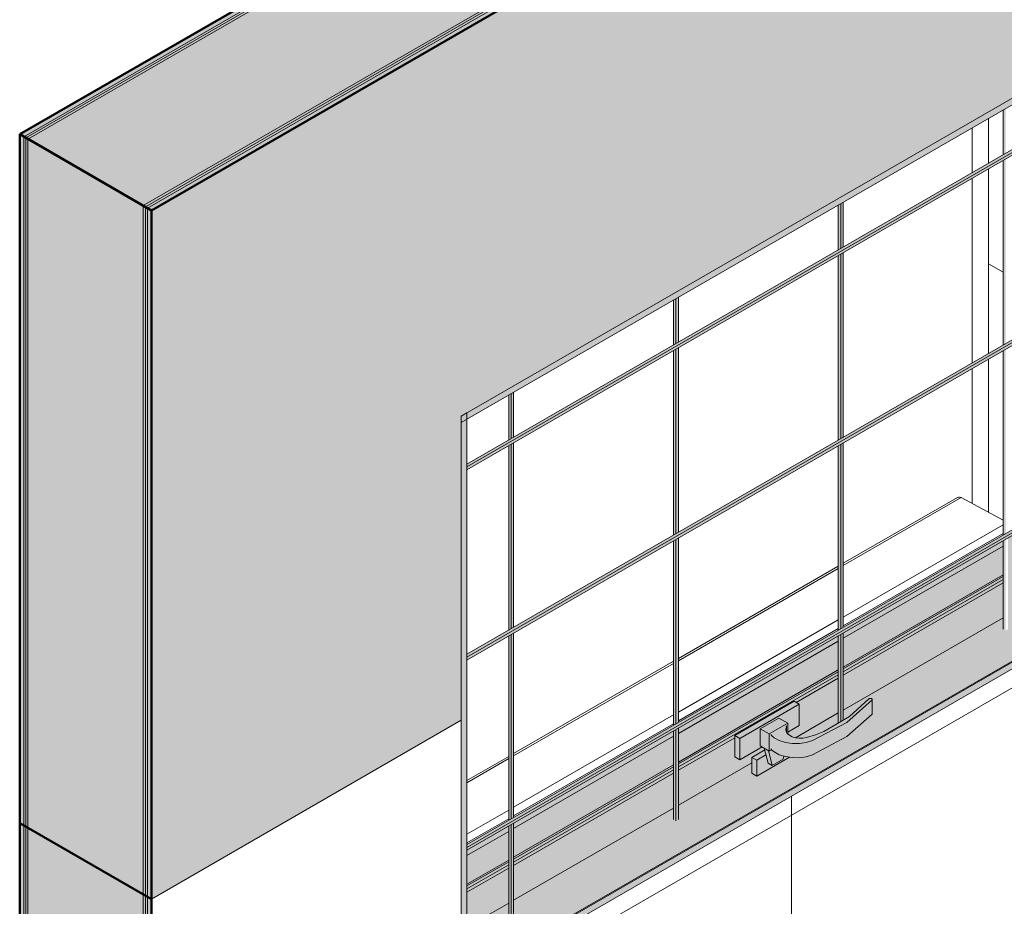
# Model space of a CAD drawing. Header units: metres. Extents: x -5.4 to 6, y -8 to 2.6.
# Tile 16 of 63: x 2.748 to 3.593, y -5.23 to -4.468. Entities that reach past the tile are written whole.
import ezdxf

# ---------------------------------------------------------------- set-up
doc = ezdxf.new("R2010")
doc.units = ezdxf.units.M
for name, color, linetype, lineweight in [('A-GLAZ', 7, 'Continuous', 5), ('A-WALL', 7, 'Continuous', 5), ('A-WALL-PATT', 7, 'Continuous', 5), ('I-WALL', 7, 'Continuous', 5), ('Q-CASE', 7, 'Continuous', 5)]:
    doc.layers.add(name, color=color, linetype=linetype, lineweight=lineweight)

# ---------------------------------------------------------------- blocks, each defined once
blk = doc.blocks.new('JANELA MAXIM-AR_O_BANHEIRO0')
at = {"layer": 'A-GLAZ', "true_color": 0xfffffc}
for points in [[(4.81642, -4.81424), (5.38211, -4.48764), (5.38211, -4.48201), (4.81642, -4.80861)], [(4.8213, -4.85233), (5.35312, -4.54529), (5.351, -4.54406), (4.8213, -4.84988)], [(4.8213, -4.85478), (5.35312, -4.54773), (5.35312, -4.54529), (4.8213, -4.85233), (4.8213, -4.85296)], [(4.8213, -5.01563), (5.35312, -4.70858), (5.351, -4.70736), (4.8213, -5.01318)], [(4.8213, -5.01808), (5.35312, -4.71103), (5.35312, -4.70858), (4.8213, -5.01563)], [(4.81642, -5.29295), (4.8213, -5.29013), (4.82096, -4.81162), (4.81642, -4.81424), (4.81642, -5.29187)], [(4.8213, -5.17893), (5.35312, -4.87188), (5.351, -4.87066), (4.8213, -5.17648), (4.8213, -5.17836)], [(4.8213, -5.18138), (5.35312, -4.87433), (5.35312, -4.87188), (4.8213, -5.17893)], [(4.81642, -5.2985), (5.38211, -4.9719), (5.38211, -4.96635), (4.81642, -5.29295), (4.81642, -5.29728)], [(4.8213, -5.29013), (5.37723, -4.96917), (5.37637, -4.96859), (4.8213, -5.28905)]]:
    blk.add_hatch(color=7, dxfattribs=at).paths.add_polyline_path(points)
h = blk.add_hatch(color=7, dxfattribs=at)
h.paths.add_polyline_path([(5.28347, -4.99293), (5.28347, -4.91455), (5.28135, -4.91602), (5.28135, -4.9917)])
h.paths.add_polyline_path([(5.28135, -4.91087), (5.28347, -4.90965), (5.28347, -4.75125), (5.28135, -4.75247), (5.28135, -4.90699)])
h.paths.add_polyline_path([(5.28135, -4.74757), (5.28347, -4.74635), (5.28347, -4.58795), (5.28135, -4.58917), (5.28135, -4.74329)])
h.paths.add_polyline_path([(5.28135, -4.58427), (5.28347, -4.58305), (5.28347, -4.54459), (5.28135, -4.54582), (5.28135, -4.54657)])
h = blk.add_hatch(color=7, dxfattribs=at)
h.paths.add_polyline_path([(5.13993, -5.07225), (5.14205, -5.07101), (5.14205, -4.9962), (5.13993, -4.99765), (5.13993, -5.07163)])
h.paths.add_polyline_path([(5.13993, -4.99252), (5.14205, -4.9913), (5.14205, -4.8329), (5.13993, -4.83412), (5.13993, -4.98362)])
h.paths.add_polyline_path([(5.13993, -4.82922), (5.14205, -4.828), (5.14205, -4.6696), (5.13993, -4.67082), (5.13993, -4.77636)])
h.paths.add_polyline_path([(5.13993, -4.66592), (5.14205, -4.6647), (5.14205, -4.62624), (5.13993, -4.62747), (5.13993, -4.6402)])
h = blk.add_hatch(color=7, dxfattribs=at)
h.paths.add_polyline_path([(5.14205, -5.07101), (5.14417, -5.06977), (5.14417, -4.99497), (5.14205, -4.9962), (5.14205, -5.06666)])
h.paths.add_polyline_path([(5.14205, -4.9913), (5.14417, -4.99007), (5.14417, -4.83167), (5.14205, -4.8329), (5.14205, -4.9824)])
h.paths.add_polyline_path([(5.14205, -4.828), (5.14417, -4.82677), (5.14417, -4.66837), (5.14205, -4.6696), (5.14205, -4.77636)])
h.paths.add_polyline_path([(5.14205, -4.6647), (5.14417, -4.66347), (5.14417, -4.62502), (5.14205, -4.62624), (5.14205, -4.63653)])
h = blk.add_hatch(color=7, dxfattribs=at)
h.paths.add_polyline_path([(5.00063, -5.15623), (5.00063, -5.07785), (4.9985, -5.07907), (4.9985, -5.155)])
h.paths.add_polyline_path([(4.9985, -5.07417), (5.00063, -5.07295), (5.00063, -4.91455), (4.9985, -4.91577), (4.9985, -5.06527)])
h.paths.add_polyline_path([(4.9985, -4.91087), (5.00063, -4.90965), (5.00063, -4.75125), (4.9985, -4.75247), (4.9985, -4.87858)])
h.paths.add_polyline_path([(4.9985, -4.74757), (5.00063, -4.74635), (5.00063, -4.70789), (4.9985, -4.70912), (4.9985, -4.74329)])
h = blk.add_hatch(color=7, dxfattribs=at)
h.paths.add_polyline_path([(5.00063, -5.15623), (5.00275, -5.155), (5.00275, -5.07662), (5.00063, -5.07785), (5.00063, -5.14398)])
h.paths.add_polyline_path([(5.00063, -5.07295), (5.00275, -5.07172), (5.00275, -4.91332), (5.00063, -4.91455), (5.00063, -5.06405)])
h.paths.add_polyline_path([(5.00063, -4.90965), (5.00275, -4.90842), (5.00275, -4.75002), (5.00063, -4.75125), (5.00063, -4.87858)])
h.paths.add_polyline_path([(5.00063, -4.74635), (5.00275, -4.74512), (5.00275, -4.70667), (5.00063, -4.70789), (5.00063, -4.74329)])
h = blk.add_hatch(color=7, dxfattribs=at)
h.paths.add_polyline_path([(4.8592, -5.23788), (4.8592, -5.15949), (4.85708, -5.16072), (4.85708, -5.23665)])
h.paths.add_polyline_path([(4.85708, -5.15582), (4.8592, -5.1546), (4.8592, -4.9962), (4.85708, -4.99742), (4.85708, -5.14692)])
h.paths.add_polyline_path([(4.85708, -4.99252), (4.8592, -4.9913), (4.8592, -4.8329), (4.85708, -4.83412), (4.85708, -4.92956)])
h.paths.add_polyline_path([(4.85708, -4.82922), (4.8592, -4.828), (4.8592, -4.78954), (4.85708, -4.79077), (4.85708, -4.81424)])
h = blk.add_hatch(color=7, dxfattribs=at)
h.paths.add_polyline_path([(4.8592, -5.23788), (4.86133, -5.23665), (4.86133, -5.15827), (4.8592, -5.15949), (4.8592, -5.23595)])
h.paths.add_polyline_path([(4.8592, -5.1546), (4.86133, -5.15337), (4.86133, -4.99497), (4.8592, -4.9962), (4.8592, -5.1457)])
h.paths.add_polyline_path([(4.8592, -4.9913), (4.86133, -4.99007), (4.86133, -4.83167), (4.8592, -4.8329), (4.8592, -4.92956)])
h.paths.add_polyline_path([(4.8592, -4.828), (4.86133, -4.82677), (4.86133, -4.78832), (4.8592, -4.78954), (4.8592, -4.81424)])
h = blk.add_hatch(color=7, dxfattribs=at)
h.paths.add_polyline_path([(4.8213, -5.18587), (4.85708, -5.16521), (4.85708, -5.16072), (4.8213, -5.18138)])
h.paths.add_polyline_path([(4.86133, -5.16276), (4.9985, -5.08356), (4.9985, -5.07907), (4.86133, -5.15827)])
h.paths.add_polyline_path([(5.00275, -5.08111), (5.13993, -5.00191), (5.13993, -4.99742), (5.00275, -5.07662)])
h.paths.add_polyline_path([(5.14417, -4.99946), (5.28135, -4.92026), (5.28135, -4.91577), (5.14417, -4.99497)])
h.paths.add_polyline_path([(5.28559, -4.91781), (5.30433, -4.90699), (5.30044, -4.90475), (5.28559, -4.91332), (5.28559, -4.91744)])
h = blk.add_hatch(color=7, dxfattribs=at)
h.paths.add_polyline_path([(4.8213, -5.21053), (4.85708, -5.18987), (4.85708, -5.16521), (4.8213, -5.18587), (4.8213, -5.2053)])
h.paths.add_polyline_path([(4.86133, -5.18742), (4.9985, -5.10822), (4.9985, -5.08356), (4.86133, -5.16276), (4.86133, -5.18219)])
h.paths.add_polyline_path([(5.00275, -5.10577), (5.13993, -5.02657), (5.13993, -5.00191), (5.00275, -5.08111), (5.00275, -5.10054)])
h.paths.add_polyline_path([(5.14417, -5.02412), (5.28135, -4.94492), (5.28135, -4.92026), (5.14417, -4.99946), (5.14417, -5.01889)])
h.paths.add_polyline_path([(5.28559, -4.94247), (5.30433, -4.93165), (5.30433, -4.90699), (5.28559, -4.91781), (5.28559, -4.93724)])
h = blk.add_hatch(color=7, dxfattribs=at)
h.paths.add_polyline_path([(4.8213, -5.24751), (4.85708, -5.22686), (4.85708, -5.19689), (4.8213, -5.21755), (4.8213, -5.2467)])
h.paths.add_polyline_path([(4.86133, -5.22441), (4.9985, -5.14521), (4.9985, -5.11524), (4.86133, -5.19444), (4.86133, -5.22359)])
h.paths.add_polyline_path([(5.00275, -5.14276), (5.06586, -5.10632), (5.06586, -5.10167), (5.07683, -5.09533), (5.07646, -5.09383), (5.07452, -5.09271), (5.05543, -5.10373), (5.05118, -5.10128), (5.05118, -5.08483), (5.00275, -5.11279), (5.00275, -5.14194)])
h.paths.add_polyline_path([(5.10311, -5.08481), (5.13993, -5.06356), (5.13993, -5.03359), (5.10376, -5.05447), (5.10634, -5.05596), (5.10634, -5.07433), (5.09662, -5.07995), (5.09662, -5.08159), (5.09874, -5.08315), (5.10047, -5.08403), (5.10218, -5.08453)])
h.paths.add_polyline_path([(5.14417, -5.06111), (5.28135, -4.98191), (5.28135, -4.95194), (5.14417, -5.03114), (5.14417, -5.06029)])
h.paths.add_polyline_path([(5.28559, -4.97946), (5.34039, -4.94782), (5.34039, -4.91785), (5.28559, -4.94949), (5.28559, -4.97864)])
h = blk.add_hatch(color=7, dxfattribs=at)
h.paths.add_polyline_path([(4.8213, -5.21755), (4.85708, -5.19689), (4.85687, -5.19416), (4.8213, -5.21469)])
h.paths.add_polyline_path([(4.86133, -5.19444), (4.9985, -5.11524), (4.9985, -5.11238), (4.86133, -5.19158), (4.86133, -5.19424)])
h.paths.add_polyline_path([(5.00275, -5.11279), (5.05118, -5.08483), (5.05145, -5.08275), (5.1021, -5.05351), (5.10376, -5.05447), (5.13993, -5.03359), (5.13993, -5.03073), (5.00275, -5.10993)])
h.paths.add_polyline_path([(5.14417, -5.03114), (5.28135, -4.95194), (5.28135, -4.94908), (5.14417, -5.02828)])
h.paths.add_polyline_path([(5.28559, -4.94949), (5.32066, -4.92924), (5.31819, -4.92781), (5.28559, -4.94663), (5.28559, -4.94741)])
h = blk.add_hatch(color=7, dxfattribs=at)
h.paths.add_polyline_path([(4.8213, -5.21208), (4.85708, -5.19142), (4.85708, -5.18987), (4.8213, -5.21053)])
h.paths.add_polyline_path([(4.86133, -5.18897), (4.9985, -5.10977), (4.9985, -5.10822), (4.86133, -5.18742)])
h.paths.add_polyline_path([(5.00275, -5.10732), (5.13993, -5.02812), (5.13993, -5.02657), (5.00275, -5.10577)])
h.paths.add_polyline_path([(5.14417, -5.02567), (5.28135, -4.94647), (5.28135, -4.94492), (5.14417, -5.02412)])
h.paths.add_polyline_path([(5.28559, -4.94402), (5.30525, -4.93267), (5.30433, -4.93165), (5.28559, -4.94247)])
h = blk.add_hatch(color=7, dxfattribs=at)
h.paths.add_polyline_path([(4.8213, -5.21469), (4.85708, -5.19403), (4.85708, -5.19142), (4.8213, -5.21208)])
h.paths.add_polyline_path([(4.86133, -5.19158), (4.9985, -5.11238), (4.9985, -5.10977), (4.86133, -5.18897)])
h.paths.add_polyline_path([(5.00275, -5.10993), (5.13993, -5.03073), (5.13993, -5.02812), (5.00275, -5.10732)])
h.paths.add_polyline_path([(5.14417, -5.02828), (5.28135, -4.94908), (5.28135, -4.94647), (5.14417, -5.02567)])
h.paths.add_polyline_path([(5.28559, -4.94663), (5.30525, -4.93528), (5.30525, -4.93267), (5.28559, -4.94402)])
h = blk.add_hatch(color=7, dxfattribs=at)
h.paths.add_polyline_path([(4.8213, -5.28905), (5.37637, -4.96859), (5.34032, -4.94786), (5.28559, -4.97946), (5.28559, -4.9917), (5.28347, -4.99293), (5.28135, -4.9917), (5.28135, -4.98191), (5.14417, -5.06111), (5.14417, -5.06977), (5.1495, -5.06666), (5.16712, -5.0511), (5.16783, -5.05134), (5.16904, -5.05235), (5.16892, -5.06452), (5.15912, -5.0746), (5.14719, -5.08387), (5.13332, -5.0922), (5.11773, -5.09945), (5.11239, -5.10109), (5.10652, -5.10194), (5.09874, -5.10167), (5.09805, -5.10157), (5.0701, -5.11771), (5.06586, -5.11526), (5.06586, -5.10632), (5.00275, -5.14276), (5.00275, -5.155), (5.00063, -5.15623), (4.9985, -5.155), (4.9985, -5.14521), (4.86133, -5.22441), (4.86133, -5.23665), (4.8592, -5.23788), (4.85708, -5.23665), (4.85708, -5.22686), (4.8213, -5.24751), (4.8213, -5.27401)])
h.paths.add_polyline_path([(5.10639, -5.08526), (5.11172, -5.08485), (5.11273, -5.08468), (5.12047, -5.08235), (5.1276, -5.07944), (5.13993, -5.07225), (5.13993, -5.06356), (5.10324, -5.08485), (5.10595, -5.0852)])
at = {"layer": 'A-GLAZ', "true_color": 0xf4f4f4}
for points in [[(5.10652, -5.08969), (5.11273, -5.08874), (5.11773, -5.0872), (5.13418, -5.07944), (5.14729, -5.07155), (5.15912, -5.06235), (5.16892, -5.05227), (5.16712, -5.0511), (5.16627, -5.05152), (5.1495, -5.06666), (5.12633, -5.07995), (5.11773, -5.08318), (5.11172, -5.08485), (5.10962, -5.0852), (5.1055, -5.08514), (5.10218, -5.08453), (5.09874, -5.08315), (5.09795, -5.08275), (5.09572, -5.08046), (5.0951, -5.07943), (5.09484, -5.07757), (5.0954, -5.07573), (5.09465, -5.07476), (5.0821, -5.082), (5.08295, -5.0832), (5.08483, -5.0848), (5.09065, -5.08758), (5.09662, -5.08911), (5.10047, -5.08968)], [(5.11773, -5.09945), (5.13332, -5.0922), (5.14864, -5.08275), (5.15912, -5.0746), (5.16892, -5.06452), (5.16892, -5.05227), (5.15912, -5.06235), (5.14719, -5.07163), (5.13033, -5.08134), (5.11773, -5.0872)], [(5.05543, -5.08536), (5.10634, -5.05596), (5.1021, -5.05351), (5.05118, -5.08291), (5.05285, -5.08387)], [(5.05543, -5.10373), (5.07452, -5.09271), (5.07293, -5.09179), (5.07293, -5.07709), (5.08884, -5.0679), (5.09662, -5.0724), (5.09662, -5.07995), (5.10634, -5.07433), (5.10634, -5.05596), (5.05543, -5.08536)], [(5.08071, -5.08158), (5.09662, -5.0724), (5.08884, -5.0679), (5.07293, -5.07709)], [(5.16892, -5.06452), (5.16904, -5.06431), (5.16892, -5.06235)], [(5.08071, -5.09628), (5.08071, -5.08158), (5.07293, -5.07709), (5.07293, -5.09179), (5.08, -5.09587)], [(5.08071, -5.09628), (5.08272, -5.09512), (5.0821, -5.09425), (5.0821, -5.082), (5.09491, -5.0746), (5.09548, -5.07584), (5.09572, -5.08046), (5.09662, -5.08159), (5.09662, -5.0724), (5.08071, -5.08158), (5.08071, -5.09545)], [(5.0954, -5.07992), (5.0951, -5.07671), (5.09484, -5.07757), (5.09524, -5.07967)], [(5.05543, -5.10373), (5.05543, -5.08536), (5.05118, -5.08291), (5.05118, -5.10128)], [(5.08483, -5.09704), (5.08483, -5.0848), (5.08263, -5.08275), (5.0821, -5.082), (5.0821, -5.09425), (5.08393, -5.09628)], [(5.10652, -5.10194), (5.11239, -5.10109), (5.11773, -5.09945), (5.11773, -5.0872), (5.11239, -5.08884), (5.10652, -5.08969), (5.09874, -5.08942), (5.09397, -5.08862), (5.08929, -5.08716), (5.08483, -5.0848), (5.08483, -5.09704), (5.08929, -5.0994), (5.09662, -5.10136), (5.10047, -5.10193)], [(5.08318, -5.10873), (5.08, -5.09587), (5.07646, -5.09383), (5.08, -5.10689)], [(5.08318, -5.10873), (5.09273, -5.10322), (5.09322, -5.10063), (5.08929, -5.0994), (5.08365, -5.09605), (5.08272, -5.09512), (5.08071, -5.09628), (5.0801, -5.09628), (5.08194, -5.10373)], [(5.0701, -5.10412), (5.07784, -5.0994), (5.07683, -5.09533), (5.06586, -5.10167), (5.06989, -5.10399)], [(5.0701, -5.11771), (5.06989, -5.10399), (5.06586, -5.10167), (5.06586, -5.11526)], [(5.0701, -5.11771), (5.09805, -5.10157), (5.09314, -5.10107), (5.09273, -5.10322), (5.08318, -5.10873), (5.07965, -5.10669), (5.0779, -5.09962), (5.0701, -5.10412)]]:
    blk.add_hatch(color=7, dxfattribs=at).paths.add_polyline_path(points)
at = {"layer": 'A-GLAZ'}
for p, q in [((4.81642, -4.80861), (5.38211, -4.48201)), ((4.81642, -4.81424), (5.38211, -4.48764)), ((5.351, -4.54406), (4.8213, -4.84988)), ((5.35312, -4.54529), (4.8213, -4.85233)), ((5.28135, -4.54582), (5.28135, -4.58427)), ((4.8213, -4.85478), (5.35312, -4.54773)), ((5.28135, -4.58917), (5.28135, -4.74757)), ((5.13993, -4.62747), (5.13993, -4.66592)), ((5.14205, -4.6647), (5.14205, -4.62624)), ((5.14417, -4.62502), (5.14417, -4.66347)), ((5.13993, -4.67082), (5.13993, -4.82922)), ((5.14205, -4.828), (5.14205, -4.6696)), ((5.14417, -4.66837), (5.14417, -4.82677)), ((5.351, -4.70736), (4.8213, -5.01318)), ((5.35312, -4.70858), (4.8213, -5.01563)), ((4.8213, -5.01808), (5.35312, -4.71103)), ((4.9985, -4.70912), (4.9985, -4.74757)), ((5.00063, -4.74635), (5.00063, -4.70789)), ((5.00275, -4.70667), (5.00275, -4.74512)), ((4.9985, -4.75247), (4.9985, -4.91087)), ((5.00063, -4.90965), (5.00063, -4.75125)), ((5.00275, -4.75002), (5.00275, -4.90842)), ((5.28135, -4.75247), (5.28135, -4.91087)), ((4.85708, -4.79077), (4.85708, -4.82922)), ((4.8592, -4.828), (4.8592, -4.78954)), ((4.86133, -4.78832), (4.86133, -4.82677)), ((4.8213, -4.80579), (4.81642, -4.80861)), ((4.8213, -4.80579), (4.8213, -5.29569)), ((4.81642, -4.80861), (4.81642, -5.2985)), ((4.81642, -4.81424), (4.81642, -4.80861)), ((4.8592, -4.9913), (4.8592, -4.8329)), ((4.86133, -4.83167), (4.86133, -4.99007)), ((5.14205, -4.9913), (5.14205, -4.8329)), ((5.14417, -4.83167), (5.14417, -4.99007)), ((4.85708, -4.83412), (4.85708, -4.99252)), ((5.13993, -4.83412), (5.13993, -4.99252)), ((4.8213, -5.17648), (5.351, -4.87066)), ((4.8213, -5.17893), (5.35312, -4.87188)), ((5.35312, -4.87433), (4.8213, -5.18138)), ((4.9985, -4.91577), (4.9985, -5.07417)), ((5.00063, -5.07295), (5.00063, -4.91455)), ((5.00275, -4.91332), (5.00275, -5.07172)), ((5.28135, -4.91577), (5.28135, -4.9917)), ((5.28135, -4.92026), (5.14417, -4.99946)), ((5.28135, -4.94492), (5.14417, -5.02412)), ((5.28135, -4.94647), (5.14417, -5.02567)), ((5.28135, -4.94908), (5.14417, -5.02828)), ((5.14417, -5.03114), (5.28135, -4.95194)), ((4.81642, -5.29295), (5.38211, -4.96635)), ((4.81642, -5.2985), (5.38211, -4.9719)), ((4.8213, -5.28905), (5.37637, -4.96859)), ((5.14417, -5.06111), (5.28135, -4.98191)), ((4.85708, -4.99742), (4.85708, -5.15582)), ((4.8592, -5.1546), (4.8592, -4.9962)), ((4.86133, -4.99497), (4.86133, -5.15337)), ((5.13993, -5.00191), (5.00275, -5.08111)), ((5.13993, -4.99742), (5.13993, -5.07225)), ((5.14205, -5.07101), (5.14205, -4.9962)), ((5.14417, -4.99497), (5.14417, -5.06977)), ((5.13993, -5.02657), (5.00275, -5.10577)), ((5.13993, -5.02812), (5.00275, -5.10732)), ((5.13993, -5.03073), (5.00275, -5.10993)), ((5.10376, -5.05447), (5.13993, -5.03359)), ((5.16907, -5.06415), (5.16907, -5.0519)), ((5.05118, -5.08291), (5.1021, -5.05351)), ((5.10634, -5.05596), (5.05543, -5.08536)), ((5.10634, -5.05596), (5.1021, -5.05351)), ((5.10634, -5.07433), (5.10634, -5.05596)), ((5.07293, -5.07709), (5.08884, -5.0679)), ((5.09662, -5.0724), (5.08884, -5.0679)), ((5.10311, -5.08481), (5.13993, -5.06356)), ((5.00063, -5.15623), (5.00063, -5.07785)), ((5.00275, -5.07662), (5.00275, -5.155)), ((5.07293, -5.09179), (5.07293, -5.07709)), ((5.07293, -5.07709), (5.08071, -5.08158)), ((5.09662, -5.0724), (5.08071, -5.08158)), ((5.0954, -5.07573), (5.09548, -5.07549)), ((5.09549, -5.08007), (5.09549, -5.0754)), ((5.09662, -5.08159), (5.09662, -5.0724)), ((5.09662, -5.07995), (5.10634, -5.07433)), ((4.9985, -5.08356), (4.86133, -5.16276)), ((4.9985, -5.07907), (4.9985, -5.155)), ((5.00275, -5.11279), (5.05118, -5.08483)), ((5.05118, -5.10128), (5.05118, -5.08291)), ((5.05118, -5.08291), (5.05543, -5.08536)), ((5.05543, -5.08536), (5.05543, -5.10373)), ((5.08071, -5.08158), (5.08071, -5.09628)), ((5.05543, -5.10373), (5.07452, -5.09271)), ((5.07293, -5.09179), (5.08071, -5.09628)), ((5.07965, -5.10669), (5.07646, -5.09383)), ((5.07646, -5.09383), (5.08, -5.09587)), ((5.08071, -5.09628), (5.08272, -5.09512)), ((5.05118, -5.10128), (5.05543, -5.10373)), ((5.06586, -5.10167), (5.07683, -5.09533)), ((5.06586, -5.11526), (5.06586, -5.10167)), ((5.06586, -5.10167), (5.0701, -5.10412)), ((5.0779, -5.09962), (5.0701, -5.10412)), ((5.0701, -5.11771), (5.09805, -5.10157)), ((5.08, -5.09587), (5.08318, -5.10873)), ((5.08318, -5.10873), (5.09273, -5.10322)), ((5.09273, -5.10322), (5.09322, -5.10063)), ((4.9985, -5.10822), (4.86133, -5.18742)), ((4.9985, -5.10977), (4.86133, -5.18897)), ((5.00275, -5.14276), (5.06586, -5.10632)), ((5.0701, -5.10412), (5.0701, -5.11771)), ((5.07965, -5.10669), (5.08318, -5.10873)), ((4.9985, -5.11238), (4.86133, -5.19158)), ((4.86133, -5.19444), (4.9985, -5.11524)), ((5.06586, -5.11526), (5.0701, -5.11771)), ((4.86133, -5.22441), (4.9985, -5.14521)), ((4.85708, -5.16072), (4.85708, -5.23665)), ((4.8592, -5.23788), (4.8592, -5.15949)), ((4.86133, -5.15827), (4.86133, -5.23665)), ((4.85708, -5.16521), (4.8213, -5.18587)), ((4.85708, -5.18987), (4.8213, -5.21053)), ((4.85708, -5.19142), (4.8213, -5.21208)), ((4.85708, -5.19403), (4.8213, -5.21469)), ((4.8213, -5.21755), (4.85708, -5.19689)), ((4.8213, -5.24751), (4.85708, -5.22686))]:
    blk.add_line(p, q, dxfattribs=at)
at = {"layer": 'A-GLAZ', "color": 139, "true_color": 0x434d4d}
for p, q in [((5.14417, -4.98117), (5.28135, -4.90197)), ((5.14417, -4.98868), (5.28135, -4.90948)), ((5.00275, -5.06282), (5.13993, -4.98362)), ((5.00275, -5.07033), (5.13993, -4.99113)), ((4.86133, -5.14447), (4.9985, -5.06527)), ((4.86133, -5.15198), (4.9985, -5.07278)), ((4.8213, -5.16758), (4.85708, -5.14692)), ((4.8213, -5.17509), (4.85708, -5.15443))]:
    blk.add_line(p, q, dxfattribs=at)
at = {"layer": 'A-GLAZ'}
for points in [[(5.11773, -5.0872, 0), (5.14719, -5.07163, 0), (5.16892, -5.05227, 0)], [(5.16627, -5.05152, 0), (5.1495, -5.06666, 0), (5.1276, -5.07944, 0)], [(5.16892, -5.05227, 0), (5.16904, -5.05206, 0), (5.16906, -5.05184, 0), (5.16898, -5.05163, 0), (5.16881, -5.05143, 0), (5.16856, -5.05126, 0), (5.16824, -5.05114, 0), (5.16788, -5.05107, 0), (5.16749, -5.05105, 0), (5.16712, -5.0511, 0), (5.16677, -5.05119, 0), (5.16648, -5.05134, 0), (5.16627, -5.05152, 0)], [(5.16892, -5.06452, 0), (5.14719, -5.08387, 0), (5.11773, -5.09945, 0)], [(5.16906, -5.06409, 0), (5.16904, -5.06431, 0), (5.16892, -5.06452, 0)], [(5.11273, -5.08468, 0), (5.10962, -5.0852, 0), (5.10639, -5.08526, 0), (5.10324, -5.08485, 0), (5.10036, -5.08399, 0), (5.09795, -5.08275, 0), (5.09616, -5.08119, 0), (5.0951, -5.07943, 0), (5.09484, -5.07757, 0), (5.0954, -5.07573, 0)], [(5.09549, -5.0754, 0), (5.09547, -5.07524, 0), (5.09537, -5.075, 0), (5.09518, -5.07478, 0), (5.09491, -5.07459, 0)], [(5.08203, -5.08202, 0), (5.08295, -5.0832, 0), (5.08483, -5.0848, 0)], [(5.08483, -5.0848, 0), (5.08929, -5.08716, 0), (5.09461, -5.08882, 0), (5.10047, -5.08968, 0), (5.10652, -5.08969, 0), (5.11239, -5.08884, 0), (5.11773, -5.0872, 0)], [(5.1276, -5.07944, 0), (5.12047, -5.08235, 0), (5.11273, -5.08468, 0)], [(5.08483, -5.09704, 0), (5.08295, -5.09545, 0), (5.08203, -5.09427, 0)], [(5.11773, -5.09945, 0), (5.11239, -5.10109, 0), (5.10652, -5.10194, 0), (5.10047, -5.10193, 0), (5.09461, -5.10107, 0), (5.08929, -5.0994, 0), (5.08483, -5.09704, 0)]]:
    blk.add_polyline3d(points, dxfattribs=at)
blk = doc.blocks.new('Componentes de gabinete 1 - Componentes de gabinete 1-2086930-ISO_BANHEIRO')
at = {"layer": 'Q-CASE', "color": 139, "true_color": 0x434d4d}
for p, q in [((5.24213, -4.87851), (5.14417, -4.93507)), ((5.24528, -4.87867), (5.14417, -4.93705)), ((5.24528, -4.87867), (5.28135, -4.89804)), ((5.13993, -4.93752), (5.00275, -5.01672)), ((5.13993, -4.93949), (5.00275, -5.0187)), ((4.9985, -5.01917), (4.86133, -5.09837)), ((4.9985, -5.02114), (4.86133, -5.10034)), ((4.85708, -5.10082), (4.8213, -5.12148)), ((4.85708, -5.10279), (4.8213, -5.12345))]:
    blk.add_line(p, q, dxfattribs=at)
blk.add_polyline3d([(5.24201, -4.87858, 0), (5.24296, -4.87822, 0), (5.24407, -4.87825, 0), (5.24528, -4.87867, 0)], dxfattribs=at)
blk = doc.blocks.new('Paredes 1 - Paredes 1-2288142-ISO_BANHEIRO')
at = {"layer": 'A-WALL', "color": 139, "true_color": 0x434d4d}
for p, q in [((5.26897, -4.55296), (5.26897, -4.59142)), ((5.25483, -4.59958), (5.25483, -4.56113)), ((5.26897, -4.59632), (5.26897, -4.75472)), ((5.25483, -4.76288), (5.25483, -4.60448)), ((5.26897, -4.75962), (5.26897, -4.8914)), ((5.25483, -4.8838), (5.25483, -4.76778))]:
    blk.add_line(p, q, dxfattribs=at)

msp = doc.modelspace()

# ---------------------------------------------------------------- hatches: boundary and pattern name
at = {"layer": 'A-WALL-PATT', "true_color": 0x808080}
for points in [[(2.75283, -4.56977), (3.87421, -3.92234), (3.87245, -3.92132), (2.75107, -4.56875)], [(2.7546, -4.57079), (3.87598, -3.92336), (3.87421, -3.92234), (2.75283, -4.56977)], [(2.8536, -4.62795), (3.94316, -3.99889), (3.84416, -3.94173), (2.7546, -4.57079)], [(2.85536, -4.62897), (3.94492, -3.99991), (3.94316, -3.99889), (2.8536, -4.62795)], [(2.85713, -4.62999), (3.94669, -4.00093), (3.94492, -3.99991), (2.85536, -4.62897)], [(2.75283, -5.16112), (2.75283, -4.56977), (2.75107, -4.56875), (2.75107, -5.1601)], [(2.7546, -5.16214), (2.7546, -4.57079), (2.75283, -4.56977), (2.75283, -5.16112)], [(2.8536, -5.21929), (2.8536, -4.62795), (2.7546, -4.57079), (2.7546, -5.16214), (2.81482, -5.1969)], [(2.85536, -5.22031), (2.85536, -4.62897), (2.8536, -4.62795), (2.8536, -5.21929)], [(2.85713, -5.22133), (2.85713, -4.62999), (2.85536, -4.62897), (2.85536, -5.22031)], [(2.75283, -6.67163), (2.75283, -5.16112), (2.75107, -5.1601), (2.75107, -6.67061)], [(2.7546, -6.67266), (2.7546, -5.16214), (2.75283, -5.16112), (2.75283, -6.67163)], [(2.8536, -6.72981), (2.8536, -5.21929), (2.7546, -5.16214), (2.7546, -6.67266), (2.81824, -6.7094)], [(2.85536, -6.73083), (2.85536, -5.22031), (2.8536, -5.21929), (2.8536, -6.72981)], [(2.85713, -6.73185), (2.85713, -5.22133), (2.85536, -5.22031), (2.85536, -6.73083)]]:
    msp.add_hatch(color=8, dxfattribs=at).paths.add_polyline_path(points)
h = msp.add_hatch(dxfattribs=at)
h.set_pattern_fill('FP_21', color=8, style=0, pattern_type=2)
h.set_pattern_definition([(30, (2.5611, -7.111), (-3e-06, 0.244945), []), (90, (2.5611, -7.111), (-0.28284, -0.1633), [])])
h.paths.add_polyline_path([(2.86067, -6.69307), (3.66324, -6.2297), (3.6591, -6.2287), (3.64495, -6.22251), (3.44053, -6.10412), (3.43281, -6.09789), (3.42892, -6.09231), (3.42743, -6.08835), (3.42647, -6.08152), (3.4267, -6.06912), (3.42743, -6.06484), (3.4319, -6.05598), (3.43387, -6.05295), (3.43599, -6.05125), (3.4362, -5.97096), (3.43684, -5.96882), (3.43785, -5.96672), (3.44028, -5.96362), (3.4407, -5.96317), (3.44508, -5.96039), (3.48077, -5.94004), (3.48279, -5.94004), (3.48438, -5.94074), (3.48961, -5.94355), (3.49016, -5.94323), (3.49277, -5.94491), (3.49467, -5.94727), (3.49576, -5.9501), (3.49591, -5.95145), (3.49625, -5.9618), (3.49737, -5.96362), (3.49849, -5.96458), (3.50901, -5.97066), (3.512, -5.97279), (3.51481, -5.97564), (3.51729, -5.97902), (3.52691, -5.99714), (3.70079, -5.89675), (3.70105, -5.81793), (3.70165, -5.81593), (3.70266, -5.81383), (3.70537, -5.81042), (3.70551, -5.81028), (3.70942, -5.80777), (3.74557, -5.78715), (3.7476, -5.78715), (3.74919, -5.78785), (3.75452, -5.7906), (3.75528, -5.79021), (3.75786, -5.79186), (3.75976, -5.79422), (3.76085, -5.79705), (3.761, -5.7984), (3.76134, -5.80875), (3.76232, -5.81042), (3.76358, -5.81153), (3.7741, -5.81761), (3.77709, -5.81974), (3.7799, -5.82259), (3.78277, -5.82667), (3.79217, -5.844), (3.86977, -5.79959), (3.8817, -5.79505), (3.88542, -5.79418), (3.89763, -5.79268), (3.90713, -5.79293), (3.91642, -5.79427), (3.92168, -5.7955), (3.93487, -5.80103), (3.93962, -5.80377), (3.93962, -4.60044), (3.6922, -4.74329), (3.6922, -4.9719), (3.12652, -5.2985), (3.12652, -5.06988), (2.86067, -5.22337), (2.86067, -6.61469)])
h.paths.add_polyline_path([(3.33487, -5.88401), (3.32929, -5.88347), (3.32564, -5.8823), (3.32163, -5.88036), (3.31942, -5.87889), (3.31439, -5.87487), (3.31107, -5.86626), (3.31122, -5.85452), (3.31439, -5.84262), (3.32063, -5.83043), (3.32903, -5.81999), (3.33858, -5.81253), (3.34813, -5.80896), (3.35654, -5.80971), (3.36576, -5.81579), (3.36849, -5.81849), (3.3714, -5.82373), (3.37233, -5.82738), (3.37286, -5.83455), (3.3718, -5.84263), (3.3714, -5.84485), (3.37585, -5.84633), (3.37837, -5.84621), (3.3798, -5.84278), (3.38056, -5.83743), (3.3804, -5.34474), (3.37842, -5.3332), (3.37502, -5.32452), (3.37123, -5.31737), (3.3657, -5.30982), (3.36097, -5.30447), (3.355, -5.2999), (3.34958, -5.30464), (3.34448, -5.30769), (3.34257, -5.30875), (3.33372, -5.31078), (3.32929, -5.31029), (3.32564, -5.30912), (3.32163, -5.30718), (3.31942, -5.30571), (3.31439, -5.30169), (3.31107, -5.29308), (3.31122, -5.28134), (3.31439, -5.26943), (3.32063, -5.25725), (3.32903, -5.24681), (3.33858, -5.23935), (3.34813, -5.23578), (3.35654, -5.23653), (3.36576, -5.24261), (3.36849, -5.24531), (3.3714, -5.25055), (3.37233, -5.2542), (3.37286, -5.26137), (3.3718, -5.26945), (3.3714, -5.27227), (3.37809, -5.27706), (3.38306, -5.28129), (3.39244, -5.29186), (3.39883, -5.30108), (3.40399, -5.31088), (3.40729, -5.31844), (3.41103, -5.33154), (3.41256, -5.34767), (3.41227, -5.84097), (3.41124, -5.84967), (3.40698, -5.86069), (3.40432, -5.86471), (3.39965, -5.86987), (3.39338, -5.87454), (3.38777, -5.87697), (3.37727, -5.87866), (3.36475, -5.87667), (3.35545, -5.87267), (3.34958, -5.87782), (3.34448, -5.88087), (3.34257, -5.88193), (3.33638, -5.8836)])
at = {"layer": 'I-WALL', "true_color": 0x808080}
for points in [[(2.75107, -4.56875), (3.87245, -3.92132), (3.86891, -3.91928), (2.74753, -4.56671)], [(2.86067, -4.63203), (3.95023, -4.00297), (3.94669, -4.00093), (2.85713, -4.62999)], [(2.75107, -5.1601), (2.75107, -4.56875), (2.74753, -4.56671), (2.74753, -5.15805)], [(2.86067, -5.22337), (2.86067, -4.63203), (2.85713, -4.62999), (2.85713, -5.22133)], [(2.75107, -6.67061), (2.75107, -5.1601), (2.74753, -5.15805), (2.74753, -6.66857)], [(2.86067, -6.73389), (2.86067, -5.22337), (2.85713, -5.22133), (2.85713, -6.73185)]]:
    msp.add_hatch(color=8, dxfattribs=at).paths.add_polyline_path(points)
at = {"layer": 'I-WALL', "true_color": 0xf4eccd}
msp.add_hatch(color=254, dxfattribs=at).paths.add_polyline_path([(2.86067, -5.22337), (3.12652, -5.06988), (3.12652, -4.80861), (3.6922, -4.48201), (3.6922, -4.74329), (3.93962, -4.60044), (3.93962, -4.00909), (2.86067, -4.63203), (2.86067, -5.08275)])

# ---------------------------------------------------------------- linework, layer by layer
at = {"layer": 'A-WALL'}
for p, q in [((2.75107, -4.56875), (3.98033, -3.85904)), ((2.75283, -4.56977), (3.98209, -3.86006)), ((2.7546, -4.57079), (3.98386, -3.86108)), ((2.8536, -4.62795), (3.94316, -3.99889)), ((2.85536, -4.62897), (3.94492, -3.99991)), ((2.85713, -4.62999), (3.94669, -4.00093)), ((2.75107, -4.56875), (2.75107, -6.67061)), ((2.75283, -4.56977), (2.75283, -6.67163)), ((2.7546, -4.57079), (2.7546, -6.67266)), ((2.8536, -4.62795), (2.8536, -6.72981)), ((2.85536, -4.62897), (2.85536, -6.73083)), ((2.85713, -4.62999), (2.85713, -6.73185))]:
    msp.add_line(p, q, dxfattribs=at)
at = {"layer": 'I-WALL', "lineweight": 50}
for p, q in [((3.82648, -3.94378), (2.74753, -4.56671)), ((2.86067, -4.63203), (3.93962, -4.00909)), ((2.74753, -4.56671), (2.86067, -4.63203)), ((2.74753, -4.56671), (2.74753, -6.73389)), ((2.86067, -6.73389), (2.86067, -4.63203)), ((2.74753, -5.15805), (2.86067, -5.22337))]:
    msp.add_line(p, q, dxfattribs=at)
at = {"layer": 'I-WALL'}
for p, q in [((3.12652, -4.80861), (3.6922, -4.48201)), ((3.12652, -5.2985), (3.12652, -4.80861)), ((3.6922, -4.9719), (3.12652, -5.2985)), ((2.86067, -5.22337), (3.12652, -5.06988))]:
    msp.add_line(p, q, dxfattribs=at)
at = {"layer": 'I-WALL', "color": 139, "true_color": 0x434d4d}
for p, q in [((3.57907, -4.59142), (3.57907, -4.55296)), ((3.57907, -4.75472), (3.57907, -4.59632)), ((3.59144, -4.68511), (3.57907, -4.67797)), ((3.57907, -4.8914), (3.57907, -4.75962))]:
    msp.add_line(p, q, dxfattribs=at)

# ---------------------------------------------------------------- block references
at = {"layer": 'A-GLAZ'}
msp.add_blockref('JANELA MAXIM-AR_O_BANHEIRO0', (-1.68991, 0), dxfattribs=at)
at = {"layer": 'A-WALL', "color": 139, "true_color": 0x434d4d}
msp.add_blockref('Paredes 1 - Paredes 1-2288142-ISO_BANHEIRO', (-1.68991, 0), dxfattribs=at)
at = {"layer": 'Q-CASE', "color": 139, "true_color": 0x434d4d}
msp.add_blockref('Componentes de gabinete 1 - Componentes de gabinete 1-2086930-ISO_BANHEIRO', (-1.68991, 0), dxfattribs=at)

doc.saveas('drawing.dxf')
